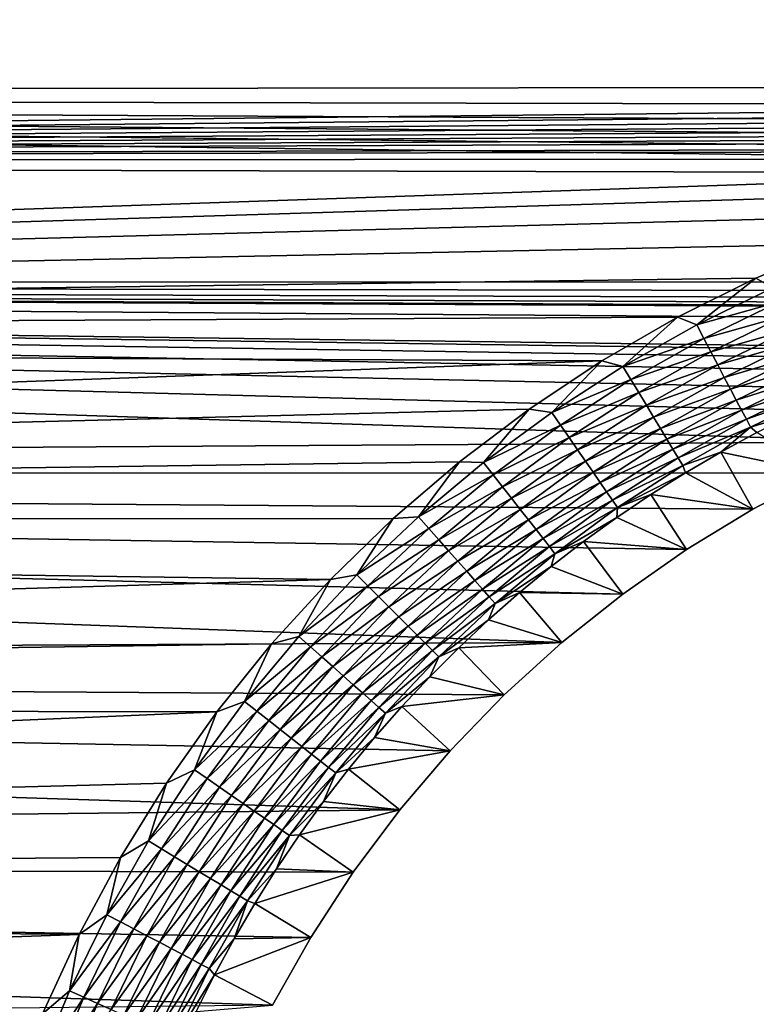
# Model space of a CAD drawing. Extents: x -255 to 255, y -598 to 598.
# Tile 176 of 201: x -120 to -97, y 479 to 511. Entities that reach past the tile are written whole.
import ezdxf

# ---------------------------------------------------------------- set-up
doc = ezdxf.new("R2010")
doc.units = 0
doc.header["$LTSCALE"] = 21.359881
for name, color, linetype in [('1', 7, 'CONTINUOUS'), ('2', 7, 'CONTINUOUS'), ('31', 7, 'CONTINUOUS'), ('38', 7, 'CONTINUOUS')]:
    doc.layers.add(name, color=color, linetype=linetype)

msp = doc.modelspace()

# ---------------------------------------------------------------- linework, layer by layer
at = {"layer": '1', "color": 7, "linetype": 'CONTINUOUS'}
for points in [[(-245.444, 514.18), (234.29, 508.916), (-247.663, 508.231), (-245.444, 514.18)], [(236.701, 510.736), (234.29, 508.916), (-245.444, 514.18), (236.701, 510.736)], [(234.29, 508.916), (231.771, 507.247), (-247.663, 508.231), (234.29, 508.916)], [(-247.663, 508.231), (220.82, 502.208), (-249.596, 502.183), (-247.663, 508.231)], [(223.669, 503.212), (220.82, 502.208), (-247.663, 508.231), (223.669, 503.212)], [(226.451, 504.39), (223.669, 503.212), (-247.663, 508.231), (226.451, 504.39)], [(229.155, 505.736), (226.451, 504.39), (-247.663, 508.231), (229.155, 505.736)], [(231.771, 507.247), (229.155, 505.736), (-247.663, 508.231), (231.771, 507.247)], [(-249.596, 502.183), (-92.204, 497.046), (-251.24, 496.05), (-249.596, 502.183)], [(220.82, 502.208), (217.914, 501.381), (-249.596, 502.183), (220.82, 502.208)], [(-89.855, 497.911), (-92.204, 497.046), (-249.596, 502.183), (-89.855, 497.911)], [(-87.455, 498.623), (-89.855, 497.911), (-249.596, 502.183), (-87.455, 498.623)], [(-85.015, 499.18), (-87.455, 498.623), (-249.596, 502.183), (-85.015, 499.18)], [(-82.544, 499.579), (-85.015, 499.18), (-249.596, 502.183), (-82.544, 499.579)], [(-80.052, 499.82), (-82.544, 499.579), (-249.596, 502.183), (-80.052, 499.82)], [(-77.55, 499.9), (-80.052, 499.82), (-249.596, 502.183), (-77.55, 499.9)], [(64.2, 499.9), (-77.55, 499.9), (-249.596, 502.183), (64.2, 499.9)], [(205.95, 499.9), (64.2, 499.9), (-249.596, 502.183), (205.95, 499.9)], [(208.97, 499.993), (205.95, 499.9), (-249.596, 502.183), (208.97, 499.993)], [(211.978, 500.272), (208.97, 499.993), (-249.596, 502.183), (211.978, 500.272)], [(214.963, 500.735), (211.978, 500.272), (-249.596, 502.183), (214.963, 500.735)], [(217.914, 501.381), (214.963, 500.735), (-249.596, 502.183), (217.914, 501.381)], [(-92.204, 497.046), (-94.493, 496.033), (-251.24, 496.05), (-92.204, 497.046)], [(-251.24, 496.05), (-102.863, 490.584), (-252.589, 489.846), (-251.24, 496.05)], [(-100.906, 492.145), (-102.863, 490.584), (-251.24, 496.05), (-100.906, 492.145)], [(-98.853, 493.577), (-100.906, 492.145), (-251.24, 496.05), (-98.853, 493.577)], [(-96.713, 494.875), (-98.853, 493.577), (-251.24, 496.05), (-96.713, 494.875)], [(-94.493, 496.033), (-96.713, 494.875), (-251.24, 496.05), (-94.493, 496.033)], [(-102.863, 490.584), (-104.716, 488.902), (-252.589, 489.846), (-102.863, 490.584)], [(-252.589, 489.846), (-108.081, 485.197), (-253.642, 483.585), (-252.589, 489.846)], [(-106.458, 487.103), (-108.081, 485.197), (-252.589, 489.846), (-106.458, 487.103)], [(-104.716, 488.902), (-106.458, 487.103), (-252.589, 489.846), (-104.716, 488.902)], [(-108.081, 485.197), (-109.578, 483.191), (-253.642, 483.585), (-108.081, 485.197)], [(-253.642, 483.585), (-112.172, 478.912), (-254.396, 477.28), (-253.642, 483.585)], [(-110.943, 481.093), (-112.172, 478.912), (-253.642, 483.585), (-110.943, 481.093)], [(-109.578, 483.191), (-110.943, 481.093), (-253.642, 483.585), (-109.578, 483.191)]]:
    msp.add_3dface(points, dxfattribs=at)
at = {"layer": '2', "color": 7, "linetype": 'CONTINUOUS'}
for points in [[(-241.441, 506.077, 7), (225.229, 511.113, 7), (-239.332, 511.733, 7), (-241.441, 506.077, 7)], [(224.031, 510.526, 7), (225.229, 511.113, 7), (-241.441, 506.077, 7), (224.031, 510.526, 7)], [(222.815, 509.977, 7), (224.031, 510.526, 7), (-241.441, 506.077, 7), (222.815, 509.977, 7)], [(221.583, 509.466, 7), (222.815, 509.977, 7), (-241.441, 506.077, 7), (221.583, 509.466, 7)], [(220.335, 508.995, 7), (221.583, 509.466, 7), (-241.441, 506.077, 7), (220.335, 508.995, 7)], [(219.073, 508.563, 7), (220.335, 508.995, 7), (-241.441, 506.077, 7), (219.073, 508.563, 7)], [(217.798, 508.17, 7), (219.073, 508.563, 7), (-241.441, 506.077, 7), (217.798, 508.17, 7)], [(216.511, 507.818, 7), (217.798, 508.17, 7), (-241.441, 506.077, 7), (216.511, 507.818, 7)], [(-241.441, 506.077, 7), (-77.55, 506.484, 7), (216.511, 507.818, 7), (-241.441, 506.077, 7)], [(-80.359, 506.398, 7), (-77.55, 506.484, 7), (-241.441, 506.077, 7), (-80.359, 506.398, 7)], [(-83.158, 506.138, 7), (-80.359, 506.398, 7), (-241.441, 506.077, 7), (-83.158, 506.138, 7)], [(-85.935, 505.707, 7), (-83.158, 506.138, 7), (-241.441, 506.077, 7), (-85.935, 505.707, 7)], [(-243.279, 500.328, 7), (-85.935, 505.707, 7), (-241.441, 506.077, 7), (-243.279, 500.328, 7)], [(-88.681, 505.106, 7), (-85.935, 505.707, 7), (-243.279, 500.328, 7), (-88.681, 505.106, 7)], [(-91.384, 504.337, 7), (-88.681, 505.106, 7), (-243.279, 500.328, 7), (-91.384, 504.337, 7)], [(-94.035, 503.403, 7), (-91.384, 504.337, 7), (-243.279, 500.328, 7), (-94.035, 503.403, 7)], [(-96.623, 502.307, 7), (-94.035, 503.403, 7), (-243.279, 500.328, 7), (-96.623, 502.307, 7)], [(-99.139, 501.054, 7), (-96.623, 502.307, 7), (-243.279, 500.328, 7), (-99.139, 501.054, 7)], [(-101.573, 499.649, 7), (-99.139, 501.054, 7), (-243.279, 500.328, 7), (-101.573, 499.649, 7)], [(-244.841, 494.498, 7), (-101.573, 499.649, 7), (-243.279, 500.328, 7), (-244.841, 494.498, 7)], [(-103.916, 498.096, 7), (-101.573, 499.649, 7), (-244.841, 494.498, 7), (-103.916, 498.096, 7)], [(-106.159, 496.403, 7), (-103.916, 498.096, 7), (-244.841, 494.498, 7), (-106.159, 496.403, 7)], [(-108.293, 494.574, 7), (-106.159, 496.403, 7), (-244.841, 494.498, 7), (-108.293, 494.574, 7)], [(-246.124, 488.6, 7), (-110.311, 492.618, 7), (-244.841, 494.498, 7), (-246.124, 488.6, 7)], [(-110.311, 492.618, 7), (-108.293, 494.574, 7), (-244.841, 494.498, 7), (-110.311, 492.618, 7)], [(-112.205, 490.54, 7), (-110.311, 492.618, 7), (-246.124, 488.6, 7), (-112.205, 490.54, 7)], [(-113.967, 488.351, 7), (-112.205, 490.54, 7), (-246.124, 488.6, 7), (-113.967, 488.351, 7)], [(-247.125, 482.648, 7), (-113.967, 488.351, 7), (-246.124, 488.6, 7), (-247.125, 482.648, 7)], [(-115.591, 486.057, 7), (-113.967, 488.351, 7), (-247.125, 482.648, 7), (-115.591, 486.057, 7)], [(-117.07, 483.667, 7), (-115.591, 486.057, 7), (-247.125, 482.648, 7), (-117.07, 483.667, 7)], [(-118.4, 481.191, 7), (-117.07, 483.667, 7), (-247.125, 482.648, 7), (-118.4, 481.191, 7)], [(-247.842, 476.655, 7), (-118.4, 481.191, 7), (-247.125, 482.648, 7), (-247.842, 476.655, 7)], [(-119.575, 478.638, 7), (-118.4, 481.191, 7), (-247.842, 476.655, 7), (-119.575, 478.638, 7)]]:
    msp.add_3dface(points, dxfattribs=at)
at = {"layer": '31', "color": 7, "linetype": 'CONTINUOUS'}
for points in [[(-97.748, 496.713, 4.231), (-94.493, 496.033), (-96.588, 497.342, 4.231), (-97.748, 496.713, 4.231)], [(-98.887, 496.047, 4.231), (-96.713, 494.875), (-97.748, 496.713, 4.231), (-98.887, 496.047, 4.231)], [(-96.713, 494.875), (-94.493, 496.033), (-97.748, 496.713, 4.231), (-96.713, 494.875)], [(-100.004, 495.345, 4.231), (-96.713, 494.875), (-98.887, 496.047, 4.231), (-100.004, 495.345, 4.231)], [(-101.098, 494.608, 4.231), (-98.853, 493.577), (-100.004, 495.345, 4.231), (-101.098, 494.608, 4.231)], [(-98.853, 493.577), (-96.713, 494.875), (-100.004, 495.345, 4.231), (-98.853, 493.577)], [(-102.168, 493.836, 4.231), (-98.853, 493.577), (-101.098, 494.608, 4.231), (-102.168, 493.836, 4.231)], [(-103.213, 493.03, 4.231), (-100.906, 492.145), (-102.168, 493.836, 4.231), (-103.213, 493.03, 4.231)], [(-100.906, 492.145), (-98.853, 493.577), (-102.168, 493.836, 4.231), (-100.906, 492.145)], [(-104.231, 492.191, 4.231), (-100.906, 492.145), (-103.213, 493.03, 4.231), (-104.231, 492.191, 4.231)], [(-105.222, 491.319, 4.231), (-102.863, 490.584), (-104.231, 492.191, 4.231), (-105.222, 491.319, 4.231)], [(-102.863, 490.584), (-100.906, 492.145), (-104.231, 492.191, 4.231), (-102.863, 490.584)], [(-106.184, 490.417, 4.231), (-102.863, 490.584), (-105.222, 491.319, 4.231), (-106.184, 490.417, 4.231)], [(-104.716, 488.902), (-102.863, 490.584), (-106.184, 490.417, 4.231), (-104.716, 488.902)], [(-107.117, 489.484, 4.231), (-104.716, 488.902), (-106.184, 490.417, 4.231), (-107.117, 489.484, 4.231)], [(-108.019, 488.522, 4.231), (-104.716, 488.902), (-107.117, 489.484, 4.231), (-108.019, 488.522, 4.231)], [(-106.458, 487.103), (-104.716, 488.902), (-108.019, 488.522, 4.231), (-106.458, 487.103)], [(-108.891, 487.531, 4.231), (-106.458, 487.103), (-108.019, 488.522, 4.231), (-108.891, 487.531, 4.231)], [(-109.73, 486.513, 4.231), (-106.458, 487.103), (-108.891, 487.531, 4.231), (-109.73, 486.513, 4.231)], [(-108.081, 485.197), (-106.458, 487.103), (-109.73, 486.513, 4.231), (-108.081, 485.197)], [(-110.536, 485.468, 4.231), (-108.081, 485.197), (-109.73, 486.513, 4.231), (-110.536, 485.468, 4.231)], [(-111.308, 484.398, 4.231), (-108.081, 485.197), (-110.536, 485.468, 4.231), (-111.308, 484.398, 4.231)], [(-109.578, 483.191), (-108.081, 485.197), (-111.308, 484.398, 4.231), (-109.578, 483.191)], [(-112.045, 483.304, 4.231), (-109.578, 483.191), (-111.308, 484.398, 4.231), (-112.045, 483.304, 4.231)], [(-112.747, 482.187, 4.231), (-109.578, 483.191), (-112.045, 483.304, 4.231), (-112.747, 482.187, 4.231)], [(-110.943, 481.093), (-109.578, 483.191), (-112.747, 482.187, 4.231), (-110.943, 481.093)], [(-113.413, 481.048, 4.231), (-110.943, 481.093), (-112.747, 482.187, 4.231), (-113.413, 481.048, 4.231)], [(-112.172, 478.912), (-110.943, 481.093), (-114.042, 479.888, 4.231), (-112.172, 478.912)], [(-114.042, 479.888, 4.231), (-110.943, 481.093), (-113.413, 481.048, 4.231), (-114.042, 479.888, 4.231)], [(-114.633, 478.708, 4.231), (-112.172, 478.912), (-114.042, 479.888, 4.231), (-114.633, 478.708, 4.231)]]:
    msp.add_3dface(points, dxfattribs=at)
at = {"layer": '38', "color": 7, "linetype": 'CONTINUOUS'}
for points in [[(-94.035, 503.403, 7), (-96.623, 502.307, 7), (-96.072, 502.005, 6.975), (-94.035, 503.403, 7)], [(-96.623, 502.307, 7), (-99.139, 501.054, 7), (-98.524, 500.812, 6.975), (-96.623, 502.307, 7)], [(-96.072, 502.005, 6.975), (-96.623, 502.307, 7), (-98.524, 500.812, 6.975), (-96.072, 502.005, 6.975)], [(-96.072, 502.005, 6.975), (-98.524, 500.812, 6.975), (-95.868, 501.551, 6.899), (-96.072, 502.005, 6.975)], [(-95.868, 501.551, 6.899), (-98.524, 500.812, 6.975), (-98.292, 500.371, 6.899), (-95.868, 501.551, 6.899)], [(-95.868, 501.551, 6.899), (-98.292, 500.371, 6.899), (-95.668, 501.106, 6.773), (-95.868, 501.551, 6.899)], [(-99.139, 501.054, 7), (-101.573, 499.649, 7), (-100.898, 499.472, 6.975), (-99.139, 501.054, 7)], [(-98.524, 500.812, 6.975), (-99.139, 501.054, 7), (-100.898, 499.472, 6.975), (-98.524, 500.812, 6.975)], [(-95.668, 501.106, 6.773), (-98.292, 500.371, 6.899), (-98.065, 499.938, 6.773), (-95.668, 501.106, 6.773)], [(-95.668, 501.106, 6.773), (-98.065, 499.938, 6.773), (-95.473, 500.674, 6.599), (-95.668, 501.106, 6.773)], [(-98.524, 500.812, 6.975), (-100.898, 499.472, 6.975), (-98.292, 500.371, 6.899), (-98.524, 500.812, 6.975)], [(-95.473, 500.674, 6.599), (-98.065, 499.938, 6.773), (-97.845, 499.519, 6.599), (-95.473, 500.674, 6.599)], [(-95.473, 500.674, 6.599), (-97.845, 499.519, 6.599), (-95.288, 500.261, 6.378), (-95.473, 500.674, 6.599)], [(-98.292, 500.371, 6.899), (-100.898, 499.472, 6.975), (-100.64, 499.046, 6.899), (-98.292, 500.371, 6.899)], [(-98.292, 500.371, 6.899), (-100.64, 499.046, 6.899), (-98.065, 499.938, 6.773), (-98.292, 500.371, 6.899)], [(-95.288, 500.261, 6.378), (-97.845, 499.519, 6.599), (-97.635, 499.118, 6.378), (-95.288, 500.261, 6.378)], [(-95.288, 500.261, 6.378), (-97.635, 499.118, 6.378), (-95.112, 499.87, 6.112), (-95.288, 500.261, 6.378)], [(-98.065, 499.938, 6.773), (-100.64, 499.046, 6.899), (-100.388, 498.628, 6.773), (-98.065, 499.938, 6.773)], [(-98.065, 499.938, 6.773), (-100.388, 498.628, 6.773), (-97.845, 499.519, 6.599), (-98.065, 499.938, 6.773)], [(-95.112, 499.87, 6.112), (-97.635, 499.118, 6.378), (-97.436, 498.739, 6.112), (-95.112, 499.87, 6.112)], [(-95.112, 499.87, 6.112), (-97.436, 498.739, 6.112), (-94.948, 499.506, 5.805), (-95.112, 499.87, 6.112)], [(-101.573, 499.649, 7), (-103.916, 498.096, 7), (-103.187, 497.992, 6.975), (-101.573, 499.649, 7)], [(-100.898, 499.472, 6.975), (-101.573, 499.649, 7), (-103.187, 497.992, 6.975), (-100.898, 499.472, 6.975)], [(-100.898, 499.472, 6.975), (-103.187, 497.992, 6.975), (-100.64, 499.046, 6.899), (-100.898, 499.472, 6.975)], [(-97.845, 499.519, 6.599), (-100.388, 498.628, 6.773), (-100.143, 498.224, 6.599), (-97.845, 499.519, 6.599)], [(-97.845, 499.519, 6.599), (-100.143, 498.224, 6.599), (-97.635, 499.118, 6.378), (-97.845, 499.519, 6.599)], [(-94.948, 499.506, 5.805), (-97.436, 498.739, 6.112), (-97.25, 498.385, 5.805), (-94.948, 499.506, 5.805)], [(-94.948, 499.506, 5.805), (-97.25, 498.385, 5.805), (-94.797, 499.172, 5.459), (-94.948, 499.506, 5.805)], [(-94.797, 499.172, 5.459), (-97.25, 498.385, 5.805), (-97.08, 498.06, 5.459), (-94.797, 499.172, 5.459)], [(-94.797, 499.172, 5.459), (-97.08, 498.06, 5.459), (-94.662, 498.871, 5.078), (-94.797, 499.172, 5.459)], [(-100.64, 499.046, 6.899), (-103.187, 497.992, 6.975), (-102.904, 497.582, 6.899), (-100.64, 499.046, 6.899)], [(-100.64, 499.046, 6.899), (-102.904, 497.582, 6.899), (-100.388, 498.628, 6.773), (-100.64, 499.046, 6.899)], [(-97.635, 499.118, 6.378), (-100.143, 498.224, 6.599), (-99.909, 497.836, 6.378), (-97.635, 499.118, 6.378)], [(-97.635, 499.118, 6.378), (-99.909, 497.836, 6.378), (-97.436, 498.739, 6.112), (-97.635, 499.118, 6.378)], [(-94.662, 498.871, 5.078), (-97.08, 498.06, 5.459), (-96.926, 497.768, 5.078), (-94.662, 498.871, 5.078)], [(-94.662, 498.871, 5.078), (-96.926, 497.768, 5.078), (-94.543, 498.606, 4.666), (-94.662, 498.871, 5.078)], [(-100.388, 498.628, 6.773), (-102.904, 497.582, 6.899), (-102.627, 497.18, 6.773), (-100.388, 498.628, 6.773)], [(-100.388, 498.628, 6.773), (-102.627, 497.18, 6.773), (-100.143, 498.224, 6.599), (-100.388, 498.628, 6.773)], [(-97.436, 498.739, 6.112), (-99.909, 497.836, 6.378), (-99.687, 497.469, 6.112), (-97.436, 498.739, 6.112)], [(-97.436, 498.739, 6.112), (-99.687, 497.469, 6.112), (-97.25, 498.385, 5.805), (-97.436, 498.739, 6.112)], [(-94.543, 498.606, 4.666), (-96.926, 497.768, 5.078), (-96.791, 497.512, 4.666), (-94.543, 498.606, 4.666)], [(-95.408, 497.933, 4.231), (-94.543, 498.606, 4.666), (-96.791, 497.512, 4.666), (-95.408, 497.933, 4.231)], [(-100.143, 498.224, 6.599), (-102.627, 497.18, 6.773), (-102.358, 496.791, 6.599), (-100.143, 498.224, 6.599)], [(-100.143, 498.224, 6.599), (-102.358, 496.791, 6.599), (-99.909, 497.836, 6.378), (-100.143, 498.224, 6.599)], [(-97.25, 498.385, 5.805), (-99.687, 497.469, 6.112), (-99.48, 497.127, 5.805), (-97.25, 498.385, 5.805)], [(-97.25, 498.385, 5.805), (-99.48, 497.127, 5.805), (-97.08, 498.06, 5.459), (-97.25, 498.385, 5.805)], [(-103.916, 498.096, 7), (-106.159, 496.403, 7), (-105.383, 496.377, 6.975), (-103.916, 498.096, 7)], [(-103.187, 497.992, 6.975), (-103.916, 498.096, 7), (-105.383, 496.377, 6.975), (-103.187, 497.992, 6.975)], [(-103.187, 497.992, 6.975), (-105.383, 496.377, 6.975), (-102.904, 497.582, 6.899), (-103.187, 497.992, 6.975)], [(-97.08, 498.06, 5.459), (-99.48, 497.127, 5.805), (-99.291, 496.813, 5.459), (-97.08, 498.06, 5.459)], [(-97.08, 498.06, 5.459), (-99.291, 496.813, 5.459), (-96.926, 497.768, 5.078), (-97.08, 498.06, 5.459)], [(-96.588, 497.342, 4.231), (-95.408, 497.933, 4.231), (-96.791, 497.512, 4.666), (-96.588, 497.342, 4.231)], [(-102.904, 497.582, 6.899), (-105.383, 496.377, 6.975), (-105.076, 495.984, 6.899), (-102.904, 497.582, 6.899)], [(-102.904, 497.582, 6.899), (-105.076, 495.984, 6.899), (-102.627, 497.18, 6.773), (-102.904, 497.582, 6.899)], [(-99.909, 497.836, 6.378), (-102.358, 496.791, 6.599), (-102.101, 496.418, 6.378), (-99.909, 497.836, 6.378)], [(-99.909, 497.836, 6.378), (-102.101, 496.418, 6.378), (-99.687, 497.469, 6.112), (-99.909, 497.836, 6.378)], [(-96.926, 497.768, 5.078), (-99.291, 496.813, 5.459), (-99.12, 496.531, 5.078), (-96.926, 497.768, 5.078)], [(-96.926, 497.768, 5.078), (-99.12, 496.531, 5.078), (-96.791, 497.512, 4.666), (-96.926, 497.768, 5.078)], [(-99.687, 497.469, 6.112), (-102.101, 496.418, 6.378), (-101.858, 496.066, 6.112), (-99.687, 497.469, 6.112)], [(-99.687, 497.469, 6.112), (-101.858, 496.066, 6.112), (-99.48, 497.127, 5.805), (-99.687, 497.469, 6.112)], [(-96.791, 497.512, 4.666), (-99.12, 496.531, 5.078), (-98.97, 496.283, 4.666), (-96.791, 497.512, 4.666)], [(-97.748, 496.713, 4.231), (-96.791, 497.512, 4.666), (-98.97, 496.283, 4.666), (-97.748, 496.713, 4.231)], [(-97.748, 496.713, 4.231), (-96.588, 497.342, 4.231), (-96.791, 497.512, 4.666), (-97.748, 496.713, 4.231)], [(-102.627, 497.18, 6.773), (-105.076, 495.984, 6.899), (-104.775, 495.6, 6.773), (-102.627, 497.18, 6.773)], [(-102.627, 497.18, 6.773), (-104.775, 495.6, 6.773), (-102.358, 496.791, 6.599), (-102.627, 497.18, 6.773)], [(-99.48, 497.127, 5.805), (-101.858, 496.066, 6.112), (-101.631, 495.737, 5.805), (-99.48, 497.127, 5.805)], [(-99.48, 497.127, 5.805), (-101.631, 495.737, 5.805), (-99.291, 496.813, 5.459), (-99.48, 497.127, 5.805)], [(-102.358, 496.791, 6.599), (-104.775, 495.6, 6.773), (-104.483, 495.228, 6.599), (-102.358, 496.791, 6.599)], [(-102.358, 496.791, 6.599), (-104.483, 495.228, 6.599), (-102.101, 496.418, 6.378), (-102.358, 496.791, 6.599)], [(-99.291, 496.813, 5.459), (-101.631, 495.737, 5.805), (-101.422, 495.435, 5.459), (-99.291, 496.813, 5.459)], [(-99.291, 496.813, 5.459), (-101.422, 495.435, 5.459), (-99.12, 496.531, 5.078), (-99.291, 496.813, 5.459)], [(-98.887, 496.047, 4.231), (-97.748, 496.713, 4.231), (-98.97, 496.283, 4.666), (-98.887, 496.047, 4.231)], [(-106.159, 496.403, 7), (-108.293, 494.574, 7), (-107.478, 494.631, 6.975), (-106.159, 496.403, 7)], [(-105.383, 496.377, 6.975), (-106.159, 496.403, 7), (-107.478, 494.631, 6.975), (-105.383, 496.377, 6.975)], [(-105.383, 496.377, 6.975), (-107.478, 494.631, 6.975), (-105.076, 495.984, 6.899), (-105.383, 496.377, 6.975)], [(-102.101, 496.418, 6.378), (-104.483, 495.228, 6.599), (-104.204, 494.871, 6.378), (-102.101, 496.418, 6.378)], [(-102.101, 496.418, 6.378), (-104.204, 494.871, 6.378), (-101.858, 496.066, 6.112), (-102.101, 496.418, 6.378)], [(-99.12, 496.531, 5.078), (-101.422, 495.435, 5.459), (-101.235, 495.164, 5.078), (-99.12, 496.531, 5.078)], [(-99.12, 496.531, 5.078), (-101.235, 495.164, 5.078), (-98.97, 496.283, 4.666), (-99.12, 496.531, 5.078)], [(-98.97, 496.283, 4.666), (-101.235, 495.164, 5.078), (-101.07, 494.925, 4.666), (-98.97, 496.283, 4.666)], [(-98.887, 496.047, 4.231), (-98.97, 496.283, 4.666), (-101.07, 494.925, 4.666), (-98.887, 496.047, 4.231)], [(-105.076, 495.984, 6.899), (-107.478, 494.631, 6.975), (-107.147, 494.258, 6.899), (-105.076, 495.984, 6.899)], [(-105.076, 495.984, 6.899), (-107.147, 494.258, 6.899), (-104.775, 495.6, 6.773), (-105.076, 495.984, 6.899)], [(-101.858, 496.066, 6.112), (-104.204, 494.871, 6.378), (-103.94, 494.534, 6.112), (-101.858, 496.066, 6.112)], [(-101.858, 496.066, 6.112), (-103.94, 494.534, 6.112), (-101.631, 495.737, 5.805), (-101.858, 496.066, 6.112)], [(-100.004, 495.345, 4.231), (-98.887, 496.047, 4.231), (-101.07, 494.925, 4.666), (-100.004, 495.345, 4.231)], [(-101.631, 495.737, 5.805), (-103.94, 494.534, 6.112), (-103.693, 494.219, 5.805), (-101.631, 495.737, 5.805)], [(-101.631, 495.737, 5.805), (-103.693, 494.219, 5.805), (-101.422, 495.435, 5.459), (-101.631, 495.737, 5.805)], [(-104.775, 495.6, 6.773), (-107.147, 494.258, 6.899), (-106.823, 493.893, 6.773), (-104.775, 495.6, 6.773)], [(-104.775, 495.6, 6.773), (-106.823, 493.893, 6.773), (-104.483, 495.228, 6.599), (-104.775, 495.6, 6.773)], [(-101.422, 495.435, 5.459), (-103.693, 494.219, 5.805), (-103.467, 493.931, 5.459), (-101.422, 495.435, 5.459)], [(-101.422, 495.435, 5.459), (-103.467, 493.931, 5.459), (-101.235, 495.164, 5.078), (-101.422, 495.435, 5.459)], [(-101.098, 494.608, 4.231), (-100.004, 495.345, 4.231), (-101.07, 494.925, 4.666), (-101.098, 494.608, 4.231)], [(-104.483, 495.228, 6.599), (-106.823, 493.893, 6.773), (-106.51, 493.539, 6.599), (-104.483, 495.228, 6.599)], [(-104.483, 495.228, 6.599), (-106.51, 493.539, 6.599), (-104.204, 494.871, 6.378), (-104.483, 495.228, 6.599)], [(-101.235, 495.164, 5.078), (-103.467, 493.931, 5.459), (-103.264, 493.671, 5.078), (-101.235, 495.164, 5.078)], [(-101.235, 495.164, 5.078), (-103.264, 493.671, 5.078), (-101.07, 494.925, 4.666), (-101.235, 495.164, 5.078)], [(-104.204, 494.871, 6.378), (-106.51, 493.539, 6.599), (-106.209, 493.2, 6.378), (-104.204, 494.871, 6.378)], [(-104.204, 494.871, 6.378), (-106.209, 493.2, 6.378), (-103.94, 494.534, 6.112), (-104.204, 494.871, 6.378)], [(-101.07, 494.925, 4.666), (-103.264, 493.671, 5.078), (-103.085, 493.443, 4.666), (-101.07, 494.925, 4.666)], [(-101.098, 494.608, 4.231), (-101.07, 494.925, 4.666), (-103.085, 493.443, 4.666), (-101.098, 494.608, 4.231)], [(-108.293, 494.574, 7), (-110.311, 492.618, 7), (-109.463, 492.763, 6.975), (-108.293, 494.574, 7)], [(-107.478, 494.631, 6.975), (-108.293, 494.574, 7), (-109.463, 492.763, 6.975), (-107.478, 494.631, 6.975)], [(-107.478, 494.631, 6.975), (-109.463, 492.763, 6.975), (-107.147, 494.258, 6.899), (-107.478, 494.631, 6.975)], [(-103.94, 494.534, 6.112), (-106.209, 493.2, 6.378), (-105.925, 492.879, 6.112), (-103.94, 494.534, 6.112)], [(-103.94, 494.534, 6.112), (-105.925, 492.879, 6.112), (-103.693, 494.219, 5.805), (-103.94, 494.534, 6.112)], [(-102.168, 493.836, 4.231), (-101.098, 494.608, 4.231), (-103.085, 493.443, 4.666), (-102.168, 493.836, 4.231)], [(-107.147, 494.258, 6.899), (-109.463, 492.763, 6.975), (-109.11, 492.41, 6.899), (-107.147, 494.258, 6.899)], [(-107.147, 494.258, 6.899), (-109.11, 492.41, 6.899), (-106.823, 493.893, 6.773), (-107.147, 494.258, 6.899)], [(-103.693, 494.219, 5.805), (-105.925, 492.879, 6.112), (-105.66, 492.58, 5.805), (-103.693, 494.219, 5.805)], [(-103.693, 494.219, 5.805), (-105.66, 492.58, 5.805), (-103.467, 493.931, 5.459), (-103.693, 494.219, 5.805)], [(-106.823, 493.893, 6.773), (-109.11, 492.41, 6.899), (-108.765, 492.065, 6.773), (-106.823, 493.893, 6.773)], [(-106.823, 493.893, 6.773), (-108.765, 492.065, 6.773), (-106.51, 493.539, 6.599), (-106.823, 493.893, 6.773)], [(-103.467, 493.931, 5.459), (-105.66, 492.58, 5.805), (-105.417, 492.305, 5.459), (-103.467, 493.931, 5.459)], [(-103.467, 493.931, 5.459), (-105.417, 492.305, 5.459), (-103.264, 493.671, 5.078), (-103.467, 493.931, 5.459)], [(-103.213, 493.03, 4.231), (-102.168, 493.836, 4.231), (-103.085, 493.443, 4.666), (-103.213, 493.03, 4.231)], [(-106.51, 493.539, 6.599), (-108.765, 492.065, 6.773), (-108.431, 491.731, 6.599), (-106.51, 493.539, 6.599)], [(-106.51, 493.539, 6.599), (-108.431, 491.731, 6.599), (-106.209, 493.2, 6.378), (-106.51, 493.539, 6.599)], [(-103.264, 493.671, 5.078), (-105.417, 492.305, 5.459), (-105.198, 492.058, 5.078), (-103.264, 493.671, 5.078)], [(-103.264, 493.671, 5.078), (-105.198, 492.058, 5.078), (-103.085, 493.443, 4.666), (-103.264, 493.671, 5.078)], [(-103.085, 493.443, 4.666), (-105.198, 492.058, 5.078), (-105.006, 491.841, 4.666), (-103.085, 493.443, 4.666)], [(-103.213, 493.03, 4.231), (-103.085, 493.443, 4.666), (-105.006, 491.841, 4.666), (-103.213, 493.03, 4.231)], [(-106.209, 493.2, 6.378), (-108.431, 491.731, 6.599), (-108.11, 491.41, 6.378), (-106.209, 493.2, 6.378)], [(-106.209, 493.2, 6.378), (-108.11, 491.41, 6.378), (-105.925, 492.879, 6.112), (-106.209, 493.2, 6.378)], [(-105.925, 492.879, 6.112), (-108.11, 491.41, 6.378), (-107.807, 491.107, 6.112), (-105.925, 492.879, 6.112)], [(-105.925, 492.879, 6.112), (-107.807, 491.107, 6.112), (-105.66, 492.58, 5.805), (-105.925, 492.879, 6.112)], [(-104.231, 492.191, 4.231), (-103.213, 493.03, 4.231), (-105.006, 491.841, 4.666), (-104.231, 492.191, 4.231)], [(-110.311, 492.618, 7), (-112.205, 490.54, 7), (-111.331, 490.778, 6.975), (-110.311, 492.618, 7)], [(-109.463, 492.763, 6.975), (-110.311, 492.618, 7), (-111.331, 490.778, 6.975), (-109.463, 492.763, 6.975)], [(-109.463, 492.763, 6.975), (-111.331, 490.778, 6.975), (-109.11, 492.41, 6.899), (-109.463, 492.763, 6.975)], [(-105.66, 492.58, 5.805), (-107.807, 491.107, 6.112), (-107.525, 490.825, 5.805), (-105.66, 492.58, 5.805)], [(-105.66, 492.58, 5.805), (-107.525, 490.825, 5.805), (-105.417, 492.305, 5.459), (-105.66, 492.58, 5.805)], [(-109.11, 492.41, 6.899), (-111.331, 490.778, 6.975), (-110.958, 490.447, 6.899), (-109.11, 492.41, 6.899)], [(-109.11, 492.41, 6.899), (-110.958, 490.447, 6.899), (-108.765, 492.065, 6.773), (-109.11, 492.41, 6.899)], [(-105.417, 492.305, 5.459), (-107.525, 490.825, 5.805), (-107.265, 490.565, 5.459), (-105.417, 492.305, 5.459)], [(-105.417, 492.305, 5.459), (-107.265, 490.565, 5.459), (-105.198, 492.058, 5.078), (-105.417, 492.305, 5.459)], [(-105.222, 491.319, 4.231), (-104.231, 492.191, 4.231), (-105.006, 491.841, 4.666), (-105.222, 491.319, 4.231)], [(-108.765, 492.065, 6.773), (-110.958, 490.447, 6.899), (-110.593, 490.123, 6.773), (-108.765, 492.065, 6.773)], [(-108.765, 492.065, 6.773), (-110.593, 490.123, 6.773), (-108.431, 491.731, 6.599), (-108.765, 492.065, 6.773)], [(-105.198, 492.058, 5.078), (-107.265, 490.565, 5.459), (-107.032, 490.332, 5.078), (-105.198, 492.058, 5.078)], [(-105.198, 492.058, 5.078), (-107.032, 490.332, 5.078), (-105.006, 491.841, 4.666), (-105.198, 492.058, 5.078)], [(-108.431, 491.731, 6.599), (-110.593, 490.123, 6.773), (-110.239, 489.81, 6.599), (-108.431, 491.731, 6.599)], [(-108.431, 491.731, 6.599), (-110.239, 489.81, 6.599), (-108.11, 491.41, 6.378), (-108.431, 491.731, 6.599)], [(-105.006, 491.841, 4.666), (-107.032, 490.332, 5.078), (-106.827, 490.127, 4.666), (-105.006, 491.841, 4.666)], [(-105.222, 491.319, 4.231), (-105.006, 491.841, 4.666), (-106.827, 490.127, 4.666), (-105.222, 491.319, 4.231)], [(-108.11, 491.41, 6.378), (-110.239, 489.81, 6.599), (-109.9, 489.509, 6.378), (-108.11, 491.41, 6.378)], [(-108.11, 491.41, 6.378), (-109.9, 489.509, 6.378), (-107.807, 491.107, 6.112), (-108.11, 491.41, 6.378)], [(-106.184, 490.417, 4.231), (-105.222, 491.319, 4.231), (-106.827, 490.127, 4.666), (-106.184, 490.417, 4.231)], [(-107.807, 491.107, 6.112), (-109.9, 489.509, 6.378), (-109.579, 489.225, 6.112), (-107.807, 491.107, 6.112)], [(-107.807, 491.107, 6.112), (-109.579, 489.225, 6.112), (-107.525, 490.825, 5.805), (-107.807, 491.107, 6.112)], [(-111.331, 490.778, 6.975), (-112.205, 490.54, 7), (-113.077, 488.683, 6.975), (-111.331, 490.778, 6.975)], [(-111.331, 490.778, 6.975), (-113.077, 488.683, 6.975), (-110.958, 490.447, 6.899), (-111.331, 490.778, 6.975)], [(-107.525, 490.825, 5.805), (-109.579, 489.225, 6.112), (-109.28, 488.96, 5.805), (-107.525, 490.825, 5.805)], [(-107.525, 490.825, 5.805), (-109.28, 488.96, 5.805), (-107.265, 490.565, 5.459), (-107.525, 490.825, 5.805)], [(-112.205, 490.54, 7), (-113.967, 488.351, 7), (-113.077, 488.683, 6.975), (-112.205, 490.54, 7)], [(-110.958, 490.447, 6.899), (-113.077, 488.683, 6.975), (-112.684, 488.376, 6.899), (-110.958, 490.447, 6.899)], [(-110.958, 490.447, 6.899), (-112.684, 488.376, 6.899), (-110.593, 490.123, 6.773), (-110.958, 490.447, 6.899)], [(-107.265, 490.565, 5.459), (-109.28, 488.96, 5.805), (-109.005, 488.717, 5.459), (-107.265, 490.565, 5.459)], [(-107.265, 490.565, 5.459), (-109.005, 488.717, 5.459), (-107.032, 490.332, 5.078), (-107.265, 490.565, 5.459)], [(-107.032, 490.332, 5.078), (-109.005, 488.717, 5.459), (-108.758, 488.498, 5.078), (-107.032, 490.332, 5.078)], [(-107.032, 490.332, 5.078), (-108.758, 488.498, 5.078), (-106.827, 490.127, 4.666), (-107.032, 490.332, 5.078)], [(-107.117, 489.484, 4.231), (-106.184, 490.417, 4.231), (-106.827, 490.127, 4.666), (-107.117, 489.484, 4.231)], [(-110.593, 490.123, 6.773), (-112.684, 488.376, 6.899), (-112.3, 488.075, 6.773), (-110.593, 490.123, 6.773)], [(-110.593, 490.123, 6.773), (-112.3, 488.075, 6.773), (-110.239, 489.81, 6.599), (-110.593, 490.123, 6.773)], [(-106.827, 490.127, 4.666), (-108.758, 488.498, 5.078), (-108.541, 488.306, 4.666), (-106.827, 490.127, 4.666)], [(-107.117, 489.484, 4.231), (-106.827, 490.127, 4.666), (-108.541, 488.306, 4.666), (-107.117, 489.484, 4.231)], [(-110.239, 489.81, 6.599), (-112.3, 488.075, 6.773), (-111.928, 487.783, 6.599), (-110.239, 489.81, 6.599)], [(-110.239, 489.81, 6.599), (-111.928, 487.783, 6.599), (-109.9, 489.509, 6.378), (-110.239, 489.81, 6.599)], [(-109.9, 489.509, 6.378), (-111.928, 487.783, 6.599), (-111.571, 487.504, 6.378), (-109.9, 489.509, 6.378)], [(-109.9, 489.509, 6.378), (-111.571, 487.504, 6.378), (-109.579, 489.225, 6.112), (-109.9, 489.509, 6.378)], [(-108.019, 488.522, 4.231), (-107.117, 489.484, 4.231), (-108.541, 488.306, 4.666), (-108.019, 488.522, 4.231)], [(-109.579, 489.225, 6.112), (-111.571, 487.504, 6.378), (-111.234, 487.24, 6.112), (-109.579, 489.225, 6.112)], [(-109.579, 489.225, 6.112), (-111.234, 487.24, 6.112), (-109.28, 488.96, 5.805), (-109.579, 489.225, 6.112)], [(-113.077, 488.683, 6.975), (-113.967, 488.351, 7), (-114.692, 486.487, 6.975), (-113.077, 488.683, 6.975)], [(-113.077, 488.683, 6.975), (-114.692, 486.487, 6.975), (-112.684, 488.376, 6.899), (-113.077, 488.683, 6.975)], [(-109.28, 488.96, 5.805), (-111.234, 487.24, 6.112), (-110.919, 486.993, 5.805), (-109.28, 488.96, 5.805)], [(-109.28, 488.96, 5.805), (-110.919, 486.993, 5.805), (-109.005, 488.717, 5.459), (-109.28, 488.96, 5.805)], [(-109.005, 488.717, 5.459), (-110.919, 486.993, 5.805), (-110.631, 486.767, 5.459), (-109.005, 488.717, 5.459)], [(-109.005, 488.717, 5.459), (-110.631, 486.767, 5.459), (-108.758, 488.498, 5.078), (-109.005, 488.717, 5.459)], [(-112.684, 488.376, 6.899), (-114.692, 486.487, 6.975), (-114.282, 486.204, 6.899), (-112.684, 488.376, 6.899)], [(-112.684, 488.376, 6.899), (-114.282, 486.204, 6.899), (-112.3, 488.075, 6.773), (-112.684, 488.376, 6.899)], [(-108.758, 488.498, 5.078), (-110.631, 486.767, 5.459), (-110.371, 486.564, 5.078), (-108.758, 488.498, 5.078)], [(-108.758, 488.498, 5.078), (-110.371, 486.564, 5.078), (-108.541, 488.306, 4.666), (-108.758, 488.498, 5.078)], [(-108.891, 487.531, 4.231), (-108.019, 488.522, 4.231), (-108.541, 488.306, 4.666), (-108.891, 487.531, 4.231)], [(-113.967, 488.351, 7), (-115.591, 486.057, 7), (-114.692, 486.487, 6.975), (-113.967, 488.351, 7)], [(-112.3, 488.075, 6.773), (-114.282, 486.204, 6.899), (-113.88, 485.927, 6.773), (-112.3, 488.075, 6.773)], [(-112.3, 488.075, 6.773), (-113.88, 485.927, 6.773), (-111.928, 487.783, 6.599), (-112.3, 488.075, 6.773)], [(-108.541, 488.306, 4.666), (-110.371, 486.564, 5.078), (-110.143, 486.385, 4.666), (-108.541, 488.306, 4.666)], [(-108.891, 487.531, 4.231), (-108.541, 488.306, 4.666), (-110.143, 486.385, 4.666), (-108.891, 487.531, 4.231)], [(-111.928, 487.783, 6.599), (-113.88, 485.927, 6.773), (-113.491, 485.658, 6.599), (-111.928, 487.783, 6.599)], [(-111.928, 487.783, 6.599), (-113.491, 485.658, 6.599), (-111.571, 487.504, 6.378), (-111.928, 487.783, 6.599)], [(-111.571, 487.504, 6.378), (-113.491, 485.658, 6.599), (-113.118, 485.401, 6.378), (-111.571, 487.504, 6.378)], [(-111.571, 487.504, 6.378), (-113.118, 485.401, 6.378), (-111.234, 487.24, 6.112), (-111.571, 487.504, 6.378)], [(-109.73, 486.513, 4.231), (-108.891, 487.531, 4.231), (-110.143, 486.385, 4.666), (-109.73, 486.513, 4.231)], [(-111.234, 487.24, 6.112), (-113.118, 485.401, 6.378), (-112.766, 485.158, 6.112), (-111.234, 487.24, 6.112)], [(-111.234, 487.24, 6.112), (-112.766, 485.158, 6.112), (-110.919, 486.993, 5.805), (-111.234, 487.24, 6.112)], [(-110.919, 486.993, 5.805), (-112.766, 485.158, 6.112), (-112.437, 484.931, 5.805), (-110.919, 486.993, 5.805)], [(-110.919, 486.993, 5.805), (-112.437, 484.931, 5.805), (-110.631, 486.767, 5.459), (-110.919, 486.993, 5.805)], [(-114.692, 486.487, 6.975), (-115.591, 486.057, 7), (-116.172, 484.198, 6.975), (-114.692, 486.487, 6.975)], [(-114.692, 486.487, 6.975), (-116.172, 484.198, 6.975), (-114.282, 486.204, 6.899), (-114.692, 486.487, 6.975)], [(-110.631, 486.767, 5.459), (-112.437, 484.931, 5.805), (-112.135, 484.722, 5.459), (-110.631, 486.767, 5.459)], [(-110.631, 486.767, 5.459), (-112.135, 484.722, 5.459), (-110.371, 486.564, 5.078), (-110.631, 486.767, 5.459)], [(-110.371, 486.564, 5.078), (-112.135, 484.722, 5.459), (-111.864, 484.535, 5.078), (-110.371, 486.564, 5.078)], [(-110.371, 486.564, 5.078), (-111.864, 484.535, 5.078), (-110.143, 486.385, 4.666), (-110.371, 486.564, 5.078)], [(-110.536, 485.468, 4.231), (-109.73, 486.513, 4.231), (-110.143, 486.385, 4.666), (-110.536, 485.468, 4.231)], [(-114.282, 486.204, 6.899), (-116.172, 484.198, 6.975), (-115.746, 483.94, 6.899), (-114.282, 486.204, 6.899)], [(-114.282, 486.204, 6.899), (-115.746, 483.94, 6.899), (-113.88, 485.927, 6.773), (-114.282, 486.204, 6.899)], [(-110.143, 486.385, 4.666), (-111.864, 484.535, 5.078), (-111.625, 484.37, 4.666), (-110.143, 486.385, 4.666)], [(-110.536, 485.468, 4.231), (-110.143, 486.385, 4.666), (-111.625, 484.37, 4.666), (-110.536, 485.468, 4.231)], [(-115.591, 486.057, 7), (-117.07, 483.667, 7), (-116.172, 484.198, 6.975), (-115.591, 486.057, 7)], [(-113.88, 485.927, 6.773), (-115.746, 483.94, 6.899), (-115.328, 483.688, 6.773), (-113.88, 485.927, 6.773)], [(-113.88, 485.927, 6.773), (-115.328, 483.688, 6.773), (-113.491, 485.658, 6.599), (-113.88, 485.927, 6.773)], [(-113.491, 485.658, 6.599), (-115.328, 483.688, 6.773), (-114.924, 483.443, 6.599), (-113.491, 485.658, 6.599)], [(-113.491, 485.658, 6.599), (-114.924, 483.443, 6.599), (-113.118, 485.401, 6.378), (-113.491, 485.658, 6.599)], [(-113.118, 485.401, 6.378), (-114.924, 483.443, 6.599), (-114.536, 483.209, 6.378), (-113.118, 485.401, 6.378)], [(-113.118, 485.401, 6.378), (-114.536, 483.209, 6.378), (-112.766, 485.158, 6.112), (-113.118, 485.401, 6.378)], [(-111.308, 484.398, 4.231), (-110.536, 485.468, 4.231), (-111.625, 484.37, 4.666), (-111.308, 484.398, 4.231)], [(-112.766, 485.158, 6.112), (-114.536, 483.209, 6.378), (-114.169, 482.987, 6.112), (-112.766, 485.158, 6.112)], [(-112.766, 485.158, 6.112), (-114.169, 482.987, 6.112), (-112.437, 484.931, 5.805), (-112.766, 485.158, 6.112)], [(-112.437, 484.931, 5.805), (-114.169, 482.987, 6.112), (-113.827, 482.78, 5.805), (-112.437, 484.931, 5.805)], [(-112.437, 484.931, 5.805), (-113.827, 482.78, 5.805), (-112.135, 484.722, 5.459), (-112.437, 484.931, 5.805)], [(-112.135, 484.722, 5.459), (-113.827, 482.78, 5.805), (-113.513, 482.591, 5.459), (-112.135, 484.722, 5.459)], [(-112.135, 484.722, 5.459), (-113.513, 482.591, 5.459), (-111.864, 484.535, 5.078), (-112.135, 484.722, 5.459)], [(-111.864, 484.535, 5.078), (-113.513, 482.591, 5.459), (-113.231, 482.42, 5.078), (-111.864, 484.535, 5.078)], [(-111.864, 484.535, 5.078), (-113.231, 482.42, 5.078), (-111.625, 484.37, 4.666), (-111.864, 484.535, 5.078)], [(-111.625, 484.37, 4.666), (-113.231, 482.42, 5.078), (-112.983, 482.27, 4.666), (-111.625, 484.37, 4.666)], [(-112.045, 483.304, 4.231), (-111.625, 484.37, 4.666), (-112.983, 482.27, 4.666), (-112.045, 483.304, 4.231)], [(-112.045, 483.304, 4.231), (-111.308, 484.398, 4.231), (-111.625, 484.37, 4.666), (-112.045, 483.304, 4.231)], [(-116.172, 484.198, 6.975), (-117.07, 483.667, 7), (-117.512, 481.824, 6.975), (-116.172, 484.198, 6.975)], [(-116.172, 484.198, 6.975), (-117.512, 481.824, 6.975), (-115.746, 483.94, 6.899), (-116.172, 484.198, 6.975)], [(-115.746, 483.94, 6.899), (-117.512, 481.824, 6.975), (-117.071, 481.592, 6.899), (-115.746, 483.94, 6.899)], [(-115.746, 483.94, 6.899), (-117.071, 481.592, 6.899), (-115.328, 483.688, 6.773), (-115.746, 483.94, 6.899)], [(-117.07, 483.667, 7), (-118.4, 481.191, 7), (-117.512, 481.824, 6.975), (-117.07, 483.667, 7)], [(-115.328, 483.688, 6.773), (-117.071, 481.592, 6.899), (-116.638, 481.365, 6.773), (-115.328, 483.688, 6.773)], [(-115.328, 483.688, 6.773), (-116.638, 481.365, 6.773), (-114.924, 483.443, 6.599), (-115.328, 483.688, 6.773)], [(-114.924, 483.443, 6.599), (-116.638, 481.365, 6.773), (-116.219, 481.145, 6.599), (-114.924, 483.443, 6.599)], [(-114.924, 483.443, 6.599), (-116.219, 481.145, 6.599), (-114.536, 483.209, 6.378), (-114.924, 483.443, 6.599)], [(-112.747, 482.187, 4.231), (-112.045, 483.304, 4.231), (-112.983, 482.27, 4.666), (-112.747, 482.187, 4.231)], [(-114.536, 483.209, 6.378), (-116.219, 481.145, 6.599), (-115.818, 480.935, 6.378), (-114.536, 483.209, 6.378)], [(-114.536, 483.209, 6.378), (-115.818, 480.935, 6.378), (-114.169, 482.987, 6.112), (-114.536, 483.209, 6.378)], [(-114.169, 482.987, 6.112), (-115.818, 480.935, 6.378), (-115.439, 480.736, 6.112), (-114.169, 482.987, 6.112)], [(-114.169, 482.987, 6.112), (-115.439, 480.736, 6.112), (-113.827, 482.78, 5.805), (-114.169, 482.987, 6.112)], [(-113.827, 482.78, 5.805), (-115.439, 480.736, 6.112), (-115.085, 480.55, 5.805), (-113.827, 482.78, 5.805)], [(-113.827, 482.78, 5.805), (-115.085, 480.55, 5.805), (-113.513, 482.591, 5.459), (-113.827, 482.78, 5.805)], [(-113.513, 482.591, 5.459), (-115.085, 480.55, 5.805), (-114.76, 480.38, 5.459), (-113.513, 482.591, 5.459)], [(-113.513, 482.591, 5.459), (-114.76, 480.38, 5.459), (-113.231, 482.42, 5.078), (-113.513, 482.591, 5.459)], [(-113.231, 482.42, 5.078), (-114.76, 480.38, 5.459), (-114.468, 480.226, 5.078), (-113.231, 482.42, 5.078)], [(-113.231, 482.42, 5.078), (-114.468, 480.226, 5.078), (-112.983, 482.27, 4.666), (-113.231, 482.42, 5.078)], [(-112.983, 482.27, 4.666), (-114.468, 480.226, 5.078), (-114.212, 480.091, 4.666), (-112.983, 482.27, 4.666)], [(-113.413, 481.048, 4.231), (-112.983, 482.27, 4.666), (-114.212, 480.091, 4.666), (-113.413, 481.048, 4.231)], [(-113.413, 481.048, 4.231), (-112.747, 482.187, 4.231), (-112.983, 482.27, 4.666), (-113.413, 481.048, 4.231)], [(-117.512, 481.824, 6.975), (-118.4, 481.191, 7), (-118.705, 479.372, 6.975), (-117.512, 481.824, 6.975)], [(-117.512, 481.824, 6.975), (-118.705, 479.372, 6.975), (-117.071, 481.592, 6.899), (-117.512, 481.824, 6.975)], [(-117.071, 481.592, 6.899), (-118.705, 479.372, 6.975), (-118.251, 479.168, 6.899), (-117.071, 481.592, 6.899)], [(-117.071, 481.592, 6.899), (-118.251, 479.168, 6.899), (-116.638, 481.365, 6.773), (-117.071, 481.592, 6.899)], [(-118.4, 481.191, 7), (-119.575, 478.638, 7), (-118.705, 479.372, 6.975), (-118.4, 481.191, 7)], [(-116.638, 481.365, 6.773), (-118.251, 479.168, 6.899), (-117.806, 478.968, 6.773), (-116.638, 481.365, 6.773)], [(-116.638, 481.365, 6.773), (-117.806, 478.968, 6.773), (-116.219, 481.145, 6.599), (-116.638, 481.365, 6.773)], [(-116.219, 481.145, 6.599), (-117.806, 478.968, 6.773), (-117.374, 478.773, 6.599), (-116.219, 481.145, 6.599)], [(-116.219, 481.145, 6.599), (-117.374, 478.773, 6.599), (-115.818, 480.935, 6.378), (-116.219, 481.145, 6.599)], [(-115.818, 480.935, 6.378), (-117.374, 478.773, 6.599), (-116.961, 478.588, 6.378), (-115.818, 480.935, 6.378)], [(-115.818, 480.935, 6.378), (-116.961, 478.588, 6.378), (-115.439, 480.736, 6.112), (-115.818, 480.935, 6.378)], [(-114.042, 479.888, 4.231), (-113.413, 481.048, 4.231), (-114.212, 480.091, 4.666), (-114.042, 479.888, 4.231)], [(-115.439, 480.736, 6.112), (-116.961, 478.588, 6.378), (-116.57, 478.412, 6.112), (-115.439, 480.736, 6.112)], [(-115.439, 480.736, 6.112), (-116.57, 478.412, 6.112), (-115.085, 480.55, 5.805), (-115.439, 480.736, 6.112)], [(-115.085, 480.55, 5.805), (-116.57, 478.412, 6.112), (-116.206, 478.248, 5.805), (-115.085, 480.55, 5.805)], [(-115.085, 480.55, 5.805), (-116.206, 478.248, 5.805), (-114.76, 480.38, 5.459), (-115.085, 480.55, 5.805)], [(-114.76, 480.38, 5.459), (-116.206, 478.248, 5.805), (-115.872, 478.097, 5.459), (-114.76, 480.38, 5.459)], [(-114.76, 480.38, 5.459), (-115.872, 478.097, 5.459), (-114.468, 480.226, 5.078), (-114.76, 480.38, 5.459)], [(-114.468, 480.226, 5.078), (-115.872, 478.097, 5.459), (-115.571, 477.962, 5.078), (-114.468, 480.226, 5.078)], [(-114.468, 480.226, 5.078), (-115.571, 477.962, 5.078), (-114.212, 480.091, 4.666), (-114.468, 480.226, 5.078)], [(-114.212, 480.091, 4.666), (-115.571, 477.962, 5.078), (-115.306, 477.843, 4.666), (-114.212, 480.091, 4.666)], [(-114.042, 479.888, 4.231), (-114.212, 480.091, 4.666), (-115.306, 477.843, 4.666), (-114.042, 479.888, 4.231)], [(-114.633, 478.708, 4.231), (-114.042, 479.888, 4.231), (-115.306, 477.843, 4.666), (-114.633, 478.708, 4.231)], [(-118.705, 479.372, 6.975), (-119.575, 478.638, 7), (-119.748, 476.854, 6.975), (-118.705, 479.372, 6.975)], [(-118.705, 479.372, 6.975), (-119.748, 476.854, 6.975), (-118.251, 479.168, 6.899), (-118.705, 479.372, 6.975)], [(-118.251, 479.168, 6.899), (-119.748, 476.854, 6.975), (-119.283, 476.677, 6.899), (-118.251, 479.168, 6.899)], [(-118.251, 479.168, 6.899), (-119.283, 476.677, 6.899), (-117.806, 478.968, 6.773), (-118.251, 479.168, 6.899)], [(-117.806, 478.968, 6.773), (-119.283, 476.677, 6.899), (-118.826, 476.504, 6.773), (-117.806, 478.968, 6.773)], [(-117.806, 478.968, 6.773), (-118.826, 476.504, 6.773), (-117.374, 478.773, 6.599), (-117.806, 478.968, 6.773)]]:
    msp.add_3dface(points, dxfattribs=at)

doc.saveas('drawing.dxf')
